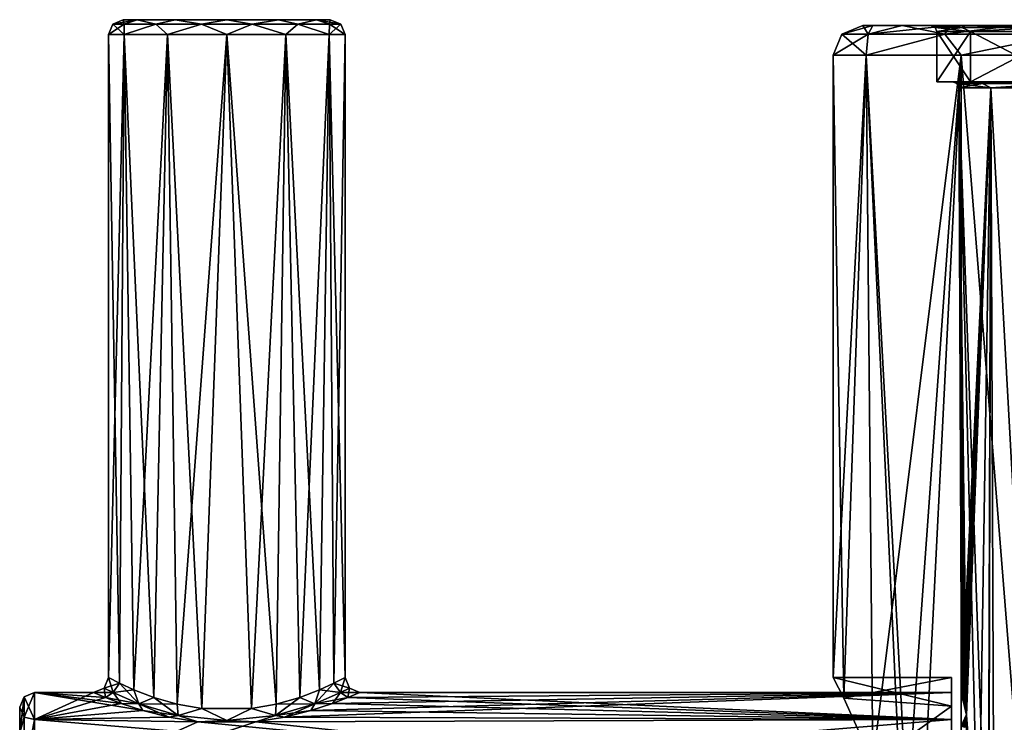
# Model space of a CAD drawing. Header units: millimetres. Extents: x -125 to 171, y -35 to 1363.
# Tile 222 of 256: x -46 to -13, y 709 to 733. Entities that reach past the tile are written whole.
import ezdxf

# ---------------------------------------------------------------- set-up
doc = ezdxf.new("R2010")
doc.units = ezdxf.units.MM
doc.header["$LTSCALE"] = 65.185185
for name, color, linetype in [('1579', 7, 'CONTINUOUS'), ('1580', 7, 'CONTINUOUS'), ('1581', 7, 'CONTINUOUS'), ('1582', 7, 'CONTINUOUS'), ('1583', 7, 'CONTINUOUS'), ('1584', 7, 'CONTINUOUS'), ('1585', 7, 'CONTINUOUS'), ('1586', 7, 'CONTINUOUS'), ('1591', 7, 'CONTINUOUS'), ('1592', 7, 'CONTINUOUS'), ('1593', 7, 'CONTINUOUS'), ('1594', 7, 'CONTINUOUS'), ('1595', 7, 'CONTINUOUS'), ('1596', 7, 'CONTINUOUS'), ('1597', 7, 'CONTINUOUS'), ('1598', 7, 'CONTINUOUS'), ('1599', 7, 'CONTINUOUS'), ('1685', 7, 'CONTINUOUS'), ('1686', 7, 'CONTINUOUS'), ('1687', 7, 'CONTINUOUS'), ('1688', 7, 'CONTINUOUS'), ('1689', 7, 'CONTINUOUS'), ('1692', 7, 'CONTINUOUS'), ('1704', 7, 'CONTINUOUS'), ('1705', 7, 'CONTINUOUS'), ('1706', 7, 'CONTINUOUS'), ('1707', 7, 'CONTINUOUS'), ('1708', 7, 'CONTINUOUS'), ('1709', 7, 'CONTINUOUS'), ('1710', 7, 'CONTINUOUS'), ('2000', 7, 'CONTINUOUS'), ('2001', 7, 'CONTINUOUS')]:
    doc.layers.add(name, color=color, linetype=linetype)

msp = doc.modelspace()

# ---------------------------------------------------------------- linework, layer by layer
at = {"layer": '1579', "linetype": 'CONTINUOUS'}
for points in [[(-18.5, 710.75), (-18.142, 710.052, 3.623), (-18.5, 731.8), (-18.5, 710.75)], [(-18.5, 731.8), (-18.142, 710.052, 3.623), (-17.384, 731.8, 6.327), (-18.5, 731.8)], [(-18.142, 710.052, 3.623), (-17.161, 707.88, 6.909), (-17.384, 731.8, 6.327), (-18.142, 710.052, 3.623)], [(-16.12, 704.559, 9.077), (-15.722, 701, 9.75), (-17.384, 731.8, 6.327), (-16.12, 704.559, 9.077)], [(-17.384, 731.8, 6.327), (-15.722, 701, 9.75), (-14.172, 731.8, 11.892), (-17.384, 731.8, 6.327)], [(-17.161, 707.88, 6.909), (-16.12, 704.559, 9.077), (-17.384, 731.8, 6.327), (-17.161, 707.88, 6.909)], [(-15.722, 701, 9.75), (-14.172, 670.2, 11.892), (-14.172, 731.8, 11.892), (-15.722, 701, 9.75)], [(-14.172, 670.2, 11.892), (-9.25, 670.2, 16.021), (-14.172, 731.8, 11.892), (-14.172, 670.2, 11.892)], [(-14.172, 731.8, 11.892), (-9.25, 670.2, 16.021), (-9.25, 731.8, 16.021), (-14.172, 731.8, 11.892)]]:
    msp.add_3dface(points, dxfattribs=at)
at = {"layer": '1580', "linetype": 'CONTINUOUS'}
for points in [[(-18.207, 732.507), (-17.316, 732.507, 5.626), (-17.5, 732.8), (-18.207, 732.507)], [(-17.5, 732.8), (-17.316, 732.507, 5.626), (-17.164, 732.8, 3.413), (-17.5, 732.8)], [(-17.316, 732.507, 5.626), (-14.73, 732.507, 10.702), (-16.168, 732.8, 6.696), (-17.316, 732.507, 5.626)], [(-17.164, 732.8, 3.413), (-17.316, 732.507, 5.626), (-16.168, 732.8, 6.696), (-17.164, 732.8, 3.413)], [(-16.168, 732.8, 6.696), (-14.73, 732.507, 10.702), (-14.551, 732.8, 9.722), (-16.168, 732.8, 6.696)], [(-14.73, 732.507, 10.702), (-10.702, 732.507, 14.73), (-12.375, 732.8, 12.374), (-14.73, 732.507, 10.702)], [(-14.551, 732.8, 9.722), (-14.73, 732.507, 10.702), (-12.375, 732.8, 12.374), (-14.551, 732.8, 9.722)], [(-18.5, 731.8), (-17.384, 731.8, 6.327), (-18.207, 732.507), (-18.5, 731.8)], [(-17.384, 731.8, 6.327), (-17.316, 732.507, 5.626), (-18.207, 732.507), (-17.384, 731.8, 6.327)], [(-17.384, 731.8, 6.327), (-14.172, 731.8, 11.892), (-14.73, 732.507, 10.702), (-17.384, 731.8, 6.327)], [(-17.384, 731.8, 6.327), (-14.73, 732.507, 10.702), (-17.316, 732.507, 5.626), (-17.384, 731.8, 6.327)], [(-14.172, 731.8, 11.892), (-10.702, 732.507, 14.73), (-14.73, 732.507, 10.702), (-14.172, 731.8, 11.892)], [(-14.172, 731.8, 11.892), (-9.25, 731.8, 16.021), (-10.702, 732.507, 14.73), (-14.172, 731.8, 11.892)]]:
    msp.add_3dface(points, dxfattribs=at)
at = {"layer": '1581', "linetype": 'CONTINUOUS'}
for points in [[(-17.5, 732.8), (-17.164, 732.8, 3.413), (-15.2, 732.8), (-17.5, 732.8)], [(-17.164, 732.8, -3.413), (-17.5, 732.8), (-14.043, 732.8, -5.816), (-17.164, 732.8, -3.413)], [(-14.043, 732.8, -5.816), (-17.5, 732.8), (-15.2, 732.8), (-14.043, 732.8, -5.816)], [(-17.164, 732.8, 3.413), (-16.168, 732.8, 6.696), (-14.043, 732.8, 5.816), (-17.164, 732.8, 3.413)], [(-15.2, 732.8), (-17.164, 732.8, 3.413), (-14.043, 732.8, 5.816), (-15.2, 732.8)], [(-16.168, 732.8, -6.696), (-17.164, 732.8, -3.413), (-14.043, 732.8, -5.816), (-16.168, 732.8, -6.696)], [(-16.168, 732.8, 6.696), (-14.551, 732.8, 9.722), (-14.043, 732.8, 5.816), (-16.168, 732.8, 6.696)], [(-14.551, 732.8, -9.722), (-16.168, 732.8, -6.696), (-10.748, 732.8, -10.748), (-14.551, 732.8, -9.722)], [(-10.748, 732.8, -10.748), (-16.168, 732.8, -6.696), (-14.043, 732.8, -5.816), (-10.748, 732.8, -10.748)], [(-14.551, 732.8, 9.722), (-12.375, 732.8, 12.374), (-10.748, 732.8, 10.748), (-14.551, 732.8, 9.722)], [(-14.043, 732.8, 5.816), (-14.551, 732.8, 9.722), (-10.748, 732.8, 10.748), (-14.043, 732.8, 5.816)], [(-12.375, 732.8, -12.374), (-14.551, 732.8, -9.722), (-10.748, 732.8, -10.748), (-12.375, 732.8, -12.374)]]:
    msp.add_3dface(points, dxfattribs=at)
at = {"layer": '1582', "linetype": 'CONTINUOUS'}
for points in [[(-18.207, 732.507), (-17.5, 732.8), (-17.164, 732.8, -3.413), (-18.207, 732.507)], [(-18.207, 732.507), (-17.164, 732.8, -3.413), (-17.316, 732.507, -5.626), (-18.207, 732.507)], [(-17.164, 732.8, -3.413), (-16.168, 732.8, -6.696), (-17.316, 732.507, -5.626), (-17.164, 732.8, -3.413)], [(-16.168, 732.8, -6.696), (-14.551, 732.8, -9.722), (-17.316, 732.507, -5.626), (-16.168, 732.8, -6.696)], [(-17.316, 732.507, -5.626), (-14.551, 732.8, -9.722), (-14.73, 732.507, -10.702), (-17.316, 732.507, -5.626)], [(-14.551, 732.8, -9.722), (-12.375, 732.8, -12.374), (-14.73, 732.507, -10.702), (-14.551, 732.8, -9.722)], [(-14.73, 732.507, -10.702), (-12.375, 732.8, -12.374), (-10.702, 732.507, -14.73), (-14.73, 732.507, -10.702)], [(-18.5, 731.8), (-18.207, 732.507), (-17.316, 732.507, -5.626), (-18.5, 731.8)], [(-18.5, 731.8), (-17.316, 732.507, -5.626), (-17.384, 731.8, -6.327), (-18.5, 731.8)], [(-17.316, 732.507, -5.626), (-14.73, 732.507, -10.702), (-17.384, 731.8, -6.327), (-17.316, 732.507, -5.626)], [(-17.384, 731.8, -6.327), (-14.73, 732.507, -10.702), (-14.172, 731.8, -11.892), (-17.384, 731.8, -6.327)], [(-14.73, 732.507, -10.702), (-10.702, 732.507, -14.73), (-14.172, 731.8, -11.892), (-14.73, 732.507, -10.702)], [(-14.172, 731.8, -11.892), (-10.702, 732.507, -14.73), (-9.25, 731.8, -16.021), (-14.172, 731.8, -11.892)]]:
    msp.add_3dface(points, dxfattribs=at)
at = {"layer": '1583', "linetype": 'CONTINUOUS'}
for points in [[(-18.5, 710.75), (-18.5, 731.8), (-17.384, 731.8, -6.327), (-18.5, 710.75)], [(-18.5, 710.75), (-17.384, 731.8, -6.327), (-18.142, 710.052, -3.623), (-18.5, 710.75)], [(-18.142, 710.052, -3.623), (-17.384, 731.8, -6.327), (-17.161, 707.879, -6.909), (-18.142, 710.052, -3.623)], [(-17.384, 731.8, -6.327), (-14.172, 731.8, -11.892), (-17.161, 707.879, -6.909), (-17.384, 731.8, -6.327)], [(-17.161, 707.879, -6.909), (-14.172, 731.8, -11.892), (-16.12, 704.56, -9.077), (-17.161, 707.879, -6.909)], [(-16.12, 704.56, -9.077), (-14.172, 731.8, -11.892), (-15.722, 701, -9.75), (-16.12, 704.56, -9.077)], [(-15.722, 701, -9.75), (-14.172, 731.8, -11.892), (-14.172, 670.2, -11.892), (-15.722, 701, -9.75)], [(-14.172, 731.8, -11.892), (-9.25, 731.8, -16.021), (-14.172, 670.2, -11.892), (-14.172, 731.8, -11.892)], [(-14.172, 670.2, -11.892), (-9.25, 731.8, -16.021), (-9.25, 670.2, -16.021), (-14.172, 670.2, -11.892)]]:
    msp.add_3dface(points, dxfattribs=at)
at = {"layer": '1584', "linetype": 'CONTINUOUS'}
for points in [[(-18.5, 710.75), (-18.142, 710.052, -3.623), (-14.5, 710.75), (-18.5, 710.75)], [(-14.5, 710.75), (-18.142, 710.052, -3.623), (-14.5, 709.784, -4.23), (-14.5, 710.75)], [(-18.142, 710.052, -3.623), (-17.161, 707.879, -6.909), (-14.5, 709.784, -4.23), (-18.142, 710.052, -3.623)], [(-14.5, 709.784, -4.23), (-17.161, 707.879, -6.909), (-14.5, 707.079, -7.623), (-14.5, 709.784, -4.23)]]:
    msp.add_3dface(points, dxfattribs=at)
at = {"layer": '1585', "linetype": 'CONTINUOUS'}
for points in [[(-18.142, 710.052, 3.623), (-18.5, 710.75), (-14.5, 709.784, 4.23), (-18.142, 710.052, 3.623)], [(-18.5, 710.75), (-14.5, 710.75), (-14.5, 709.784, 4.23), (-18.5, 710.75)], [(-17.161, 707.88, 6.909), (-18.142, 710.052, 3.623), (-14.5, 709.784, 4.23), (-17.161, 707.88, 6.909)], [(-14.5, 707.079, 7.623), (-17.161, 707.88, 6.909), (-14.5, 709.784, 4.23), (-14.5, 707.079, 7.623)]]:
    msp.add_3dface(points, dxfattribs=at)
at = {"layer": '1586', "linetype": 'CONTINUOUS'}
for points in [[(-14.5, 710.75), (-14.5, 709.784, -4.23), (-14.5, 710.25), (-14.5, 710.75)], [(-14.5, 709.784, 4.23), (-14.5, 710.75), (-14.5, 710.25), (-14.5, 709.784, 4.23)], [(-14.5, 710.25), (-14.5, 709.784, -4.23), (-14.5, 709.334, -4.013), (-14.5, 710.25)], [(-14.5, 709.784, 4.23), (-14.5, 710.25), (-14.5, 709.334, 4.013), (-14.5, 709.784, 4.23)], [(-14.5, 709.784, -4.23), (-14.5, 707.079, -7.623), (-14.5, 709.334, -4.013), (-14.5, 709.784, -4.23)], [(-14.5, 707.079, 7.623), (-14.5, 709.784, 4.23), (-14.5, 709.334, 4.013), (-14.5, 707.079, 7.623)], [(-14.5, 709.334, -4.013), (-14.5, 707.079, -7.623), (-14.5, 706.767, -7.232), (-14.5, 709.334, -4.013)], [(-14.5, 706.767, 7.232), (-14.5, 707.079, 7.623), (-14.5, 709.334, 4.013), (-14.5, 706.767, 7.232)]]:
    msp.add_3dface(points, dxfattribs=at)
at = {"layer": '1591', "linetype": 'CONTINUOUS'}
for points in [[(-13.59, 704.105, -3.919), (-13.266, 702.084, -4.881), (-14.26, 730.701), (-13.59, 704.105, -3.919)], [(-14, 709.476, -2.172), (-13.59, 704.105, -3.919), (-14.26, 730.701), (-14, 709.476, -2.172)], [(-14.26, 730.701), (-13.266, 702.084, -4.881), (-13.175, 730.701, -5.457), (-14.26, 730.701)], [(-14.002, 709.521, -2.162), (-14, 709.476, -2.172), (-14.26, 730.701), (-14.002, 709.521, -2.162)], [(-14.009, 709.586, -2.118), (-14.002, 709.521, -2.162), (-14.26, 730.701), (-14.009, 709.586, -2.118)], [(-14.024, 709.671, -2.018), (-14.009, 709.586, -2.118), (-14.26, 730.701), (-14.024, 709.671, -2.018)], [(-14.05, 709.78, -1.829), (-14.024, 709.671, -2.018), (-14.26, 730.701), (-14.05, 709.78, -1.829)], [(-14.092, 709.917, -1.479), (-14.05, 709.78, -1.829), (-14.26, 730.701), (-14.092, 709.917, -1.479)], [(-14.144, 710.062, -0.852), (-14.092, 709.917, -1.479), (-14.26, 730.701), (-14.144, 710.062, -0.852)], [(-14.17, 710.126), (-14.144, 710.062, -0.852), (-14.26, 730.701), (-14.17, 710.126)], [(-13.175, 730.701, -5.457), (-13.266, 702.084, -4.881), (-12.935, 671.301, -5.358), (-13.175, 730.701, -5.457)], [(-10.083, 730.701, -10.083), (-13.175, 730.701, -5.457), (-9.9, 671.301, -9.9), (-10.083, 730.701, -10.083)], [(-9.9, 671.301, -9.9), (-13.175, 730.701, -5.457), (-12.935, 671.301, -5.358), (-9.9, 671.301, -9.9)], [(-14, 709.348, -2.168), (-13.59, 704.105, -3.919), (-14, 709.476, -2.172), (-14, 709.348, -2.168)], [(-14, 709.22, -2.164), (-13.59, 704.105, -3.919), (-14, 709.348, -2.168), (-14, 709.22, -2.164)]]:
    msp.add_3dface(points, dxfattribs=at)
at = {"layer": '1592', "linetype": 'CONTINUOUS'}
for points in [[(-14.319, 730.842), (-13.455, 730.842, -4.897), (-14.46, 730.9), (-14.319, 730.842)], [(-14.46, 730.9), (-13.455, 730.842, -4.897), (-13.36, 730.9, -5.533), (-14.46, 730.9)], [(-13.455, 730.842, -4.897), (-10.969, 730.842, -9.204), (-13.36, 730.9, -5.533), (-13.455, 730.842, -4.897)], [(-13.36, 730.9, -5.533), (-10.969, 730.842, -9.204), (-10.225, 730.9, -10.224), (-13.36, 730.9, -5.533)], [(-14.26, 730.701), (-13.175, 730.701, -5.457), (-14.319, 730.842), (-14.26, 730.701)], [(-13.175, 730.701, -5.457), (-13.455, 730.842, -4.897), (-14.319, 730.842), (-13.175, 730.701, -5.457)], [(-13.175, 730.701, -5.457), (-10.969, 730.842, -9.204), (-13.455, 730.842, -4.897), (-13.175, 730.701, -5.457)], [(-13.175, 730.701, -5.457), (-10.083, 730.701, -10.083), (-10.969, 730.842, -9.204), (-13.175, 730.701, -5.457)]]:
    msp.add_3dface(points, dxfattribs=at)
at = {"layer": '1593', "linetype": 'CONTINUOUS'}
for points in [[(-13.858, 730.9, 5.74), (-14.46, 730.9), (-15, 730.9), (-13.858, 730.9, 5.74)], [(-15, 730.9), (-14.46, 730.9), (-13.858, 730.9, -5.74), (-15, 730.9)], [(-14.46, 730.9), (-13.36, 730.9, -5.533), (-13.858, 730.9, -5.74), (-14.46, 730.9)], [(-14.46, 730.9), (-13.858, 730.9, 5.74), (-13.36, 730.9, 5.533), (-14.46, 730.9)], [(-13.858, 730.9, -5.74), (-13.36, 730.9, -5.533), (-10.607, 730.9, -10.607), (-13.858, 730.9, -5.74)], [(-13.858, 730.9, 5.74), (-10.607, 730.9, 10.607), (-13.36, 730.9, 5.533), (-13.858, 730.9, 5.74)], [(-13.36, 730.9, -5.533), (-10.225, 730.9, -10.224), (-10.607, 730.9, -10.607), (-13.36, 730.9, -5.533)], [(-13.36, 730.9, 5.533), (-10.607, 730.9, 10.607), (-10.225, 730.9, 10.225), (-13.36, 730.9, 5.533)]]:
    msp.add_3dface(points, dxfattribs=at)
at = {"layer": '1594', "linetype": 'CONTINUOUS'}
for points in [[(-13.858, 730.9, 5.74), (-15, 730.9), (-13.858, 732.6, 5.74), (-13.858, 730.9, 5.74)], [(-15, 730.9), (-15, 732.6), (-13.858, 732.6, 5.74), (-15, 730.9)], [(-10.607, 730.9, 10.607), (-13.858, 730.9, 5.74), (-10.607, 732.6, 10.607), (-10.607, 730.9, 10.607)], [(-10.607, 732.6, 10.607), (-13.858, 730.9, 5.74), (-13.858, 732.6, 5.74), (-10.607, 732.6, 10.607)]]:
    msp.add_3dface(points, dxfattribs=at)
at = {"layer": '1595', "linetype": 'CONTINUOUS'}
for points in [[(-15.2, 732.8), (-14.043, 732.8, 5.816), (-15.059, 732.741), (-15.2, 732.8)], [(-15.059, 732.741), (-14.043, 732.8, 5.816), (-14.15, 732.741, 5.15), (-15.059, 732.741)], [(-15, 732.6), (-15.059, 732.741), (-14.15, 732.741, 5.15), (-15, 732.6)], [(-13.858, 732.6, 5.74), (-15, 732.6), (-14.15, 732.741, 5.15), (-13.858, 732.6, 5.74)], [(-14.15, 732.741, 5.15), (-14.043, 732.8, 5.816), (-11.536, 732.741, 9.679), (-14.15, 732.741, 5.15)], [(-13.858, 732.6, 5.74), (-14.15, 732.741, 5.15), (-11.536, 732.741, 9.679), (-13.858, 732.6, 5.74)], [(-14.043, 732.8, 5.816), (-10.748, 732.8, 10.748), (-11.536, 732.741, 9.679), (-14.043, 732.8, 5.816)], [(-10.607, 732.6, 10.607), (-13.858, 732.6, 5.74), (-11.536, 732.741, 9.679), (-10.607, 732.6, 10.607)]]:
    msp.add_3dface(points, dxfattribs=at)
at = {"layer": '1596', "linetype": 'CONTINUOUS'}
for points in [[(-14.043, 732.8, -5.816), (-15.2, 732.8), (-14.15, 732.741, -5.15), (-14.043, 732.8, -5.816)], [(-15.2, 732.8), (-15.059, 732.741), (-14.15, 732.741, -5.15), (-15.2, 732.8)], [(-15.059, 732.741), (-15, 732.6), (-13.858, 732.6, -5.74), (-15.059, 732.741)], [(-14.15, 732.741, -5.15), (-15.059, 732.741), (-13.858, 732.6, -5.74), (-14.15, 732.741, -5.15)], [(-11.536, 732.741, -9.679), (-14.043, 732.8, -5.816), (-14.15, 732.741, -5.15), (-11.536, 732.741, -9.679)], [(-11.536, 732.741, -9.679), (-14.15, 732.741, -5.15), (-13.858, 732.6, -5.74), (-11.536, 732.741, -9.679)], [(-10.748, 732.8, -10.748), (-14.043, 732.8, -5.816), (-11.536, 732.741, -9.679), (-10.748, 732.8, -10.748)], [(-10.607, 732.6, -10.607), (-11.536, 732.741, -9.679), (-13.858, 732.6, -5.74), (-10.607, 732.6, -10.607)]]:
    msp.add_3dface(points, dxfattribs=at)
at = {"layer": '1597', "linetype": 'CONTINUOUS'}
for points in [[(-15, 730.9), (-13.858, 730.9, -5.74), (-15, 732.6), (-15, 730.9)], [(-15, 732.6), (-13.858, 730.9, -5.74), (-13.858, 732.6, -5.74), (-15, 732.6)], [(-13.858, 730.9, -5.74), (-10.607, 730.9, -10.607), (-13.858, 732.6, -5.74), (-13.858, 730.9, -5.74)], [(-10.607, 730.9, -10.607), (-10.607, 732.6, -10.607), (-13.858, 732.6, -5.74), (-10.607, 730.9, -10.607)]]:
    msp.add_3dface(points, dxfattribs=at)
at = {"layer": '1598', "linetype": 'CONTINUOUS'}
for points in [[(-14.319, 730.842), (-14.46, 730.9), (-13.36, 730.9, 5.533), (-14.319, 730.842)], [(-14.319, 730.842), (-13.36, 730.9, 5.533), (-13.455, 730.842, 4.897), (-14.319, 730.842)], [(-13.455, 730.842, 4.897), (-13.36, 730.9, 5.533), (-10.969, 730.842, 9.204), (-13.455, 730.842, 4.897)], [(-13.36, 730.9, 5.533), (-10.225, 730.9, 10.225), (-10.969, 730.842, 9.204), (-13.36, 730.9, 5.533)], [(-14.26, 730.701), (-14.319, 730.842), (-13.455, 730.842, 4.897), (-14.26, 730.701)], [(-14.26, 730.701), (-13.455, 730.842, 4.897), (-13.175, 730.701, 5.457), (-14.26, 730.701)], [(-13.455, 730.842, 4.897), (-10.969, 730.842, 9.204), (-13.175, 730.701, 5.457), (-13.455, 730.842, 4.897)], [(-13.175, 730.701, 5.457), (-10.969, 730.842, 9.204), (-10.083, 730.701, 10.083), (-13.175, 730.701, 5.457)]]:
    msp.add_3dface(points, dxfattribs=at)
at = {"layer": '1599', "linetype": 'CONTINUOUS'}
for points in [[(-14.17, 710.126), (-14.26, 730.701), (-13.175, 730.701, 5.457), (-14.17, 710.126)], [(-14.17, 710.126), (-13.175, 730.701, 5.457), (-14.144, 710.06, 0.86), (-14.17, 710.126)], [(-14.144, 710.06, 0.86), (-13.175, 730.701, 5.457), (-14.093, 709.919, 1.473), (-14.144, 710.06, 0.86)], [(-14.093, 709.919, 1.473), (-13.175, 730.701, 5.457), (-14.052, 709.785, 1.818), (-14.093, 709.919, 1.473)], [(-14.052, 709.785, 1.818), (-13.175, 730.701, 5.457), (-14.024, 709.674, 2.014), (-14.052, 709.785, 1.818)], [(-14.024, 709.674, 2.014), (-13.175, 730.701, 5.457), (-14.009, 709.587, 2.117), (-14.024, 709.674, 2.014)], [(-14.009, 709.587, 2.117), (-13.175, 730.701, 5.457), (-14.002, 709.522, 2.162), (-14.009, 709.587, 2.117)], [(-14.002, 709.522, 2.162), (-13.175, 730.701, 5.457), (-14, 709.476, 2.172), (-14.002, 709.522, 2.162)], [(-14, 709.476, 2.172), (-13.175, 730.701, 5.457), (-13.59, 704.105, 3.919), (-14, 709.476, 2.172)], [(-13.59, 704.105, 3.919), (-13.175, 730.701, 5.457), (-13.266, 702.084, 4.881), (-13.59, 704.105, 3.919)], [(-13.266, 702.084, 4.881), (-13.175, 730.701, 5.457), (-13.256, 699.916, 4.881), (-13.266, 702.084, 4.881)], [(-13.175, 730.701, 5.457), (-12.935, 671.301, 5.358), (-13.256, 699.916, 4.881), (-13.175, 730.701, 5.457)], [(-13.175, 730.701, 5.457), (-10.083, 730.701, 10.083), (-12.935, 671.301, 5.358), (-13.175, 730.701, 5.457)], [(-12.935, 671.301, 5.358), (-10.083, 730.701, 10.083), (-9.9, 671.301, 9.9), (-12.935, 671.301, 5.358)], [(-14, 709.348, 2.168), (-14, 709.476, 2.172), (-13.987, 705.518, 2.141), (-14, 709.348, 2.168)], [(-13.987, 705.518, 2.141), (-14, 709.476, 2.172), (-13.59, 704.105, 3.919), (-13.987, 705.518, 2.141)], [(-14, 709.22, 2.164), (-14, 709.348, 2.168), (-13.987, 705.518, 2.141), (-14, 709.22, 2.164)]]:
    msp.add_3dface(points, dxfattribs=at)
at = {"layer": '1685', "linetype": 'CONTINUOUS'}
for points in [[(-46, 708.884, -3.796), (-46, 692.25), (-46, 709.75), (-46, 708.884, -3.796)], [(-46, 709.75), (-46, 692.25), (-46, 693.116, 3.796), (-46, 709.75)], [(-46, 708.884, 3.796), (-46, 709.75), (-46, 693.116, 3.796), (-46, 708.884, 3.796)]]:
    msp.add_3dface(points, dxfattribs=at)
at = {"layer": '1686', "linetype": 'CONTINUOUS'}
for points in [[(-45.5, 709.334, -4.013), (-45.854, 710.104), (-45.5, 710.25), (-45.5, 709.334, -4.013)], [(-45.854, 709.411, -3.484), (-46, 709.75), (-45.854, 710.104), (-45.854, 709.411, -3.484)], [(-45.854, 709.411, -3.484), (-45.854, 710.104), (-45.5, 709.334, -4.013), (-45.854, 709.411, -3.484)], [(-46, 708.884, -3.796), (-46, 709.75), (-45.854, 709.411, -3.484), (-46, 708.884, -3.796)], [(-45.854, 707.437, -6.437), (-46, 708.884, -3.796), (-45.854, 709.411, -3.484), (-45.854, 707.437, -6.437)], [(-45.854, 707.437, -6.437), (-45.854, 709.411, -3.484), (-45.5, 709.334, -4.013), (-45.854, 707.437, -6.437)], [(-45.5, 706.767, -7.232), (-45.854, 707.437, -6.437), (-45.5, 709.334, -4.013), (-45.5, 706.767, -7.232)]]:
    msp.add_3dface(points, dxfattribs=at)
at = {"layer": '1687', "linetype": 'CONTINUOUS'}
for points in [[(-45.5, 710.25), (-45.854, 710.104), (-45.854, 709.411, 3.484), (-45.5, 710.25)], [(-45.5, 710.25), (-45.854, 709.411, 3.484), (-45.5, 709.334, 4.013), (-45.5, 710.25)], [(-46, 709.75), (-46, 708.884, 3.796), (-45.854, 710.104), (-46, 709.75)], [(-45.854, 710.104), (-46, 708.884, 3.796), (-45.854, 709.411, 3.484), (-45.854, 710.104)], [(-45.854, 709.411, 3.484), (-46, 708.884, 3.796), (-45.854, 707.437, 6.437), (-45.854, 709.411, 3.484)], [(-45.854, 709.411, 3.484), (-45.854, 707.437, 6.437), (-45.5, 709.334, 4.013), (-45.854, 709.411, 3.484)], [(-45.5, 709.334, 4.013), (-45.854, 707.437, 6.437), (-45.5, 706.767, 7.232), (-45.5, 709.334, 4.013)]]:
    msp.add_3dface(points, dxfattribs=at)
at = {"layer": '1688', "linetype": 'CONTINUOUS'}
for points in [[(-45.5, 710.25), (-45.5, 709.334, 4.013), (-43.5, 710.25), (-45.5, 710.25)], [(-43.5, 710.25), (-45.5, 709.334, 4.013), (-43.095, 710.079, 1.77), (-43.5, 710.25)], [(-14.5, 709.334, 4.013), (-14.5, 710.25), (-37.053, 709.411, 3.849), (-14.5, 709.334, 4.013)], [(-37.053, 709.411, 3.849), (-14.5, 710.25), (-36.164, 709.636, 3.314), (-37.053, 709.411, 3.849)], [(-36.164, 709.636, 3.314), (-14.5, 710.25), (-35.429, 709.878, 2.598), (-36.164, 709.636, 3.314)], [(-35.429, 709.878, 2.598), (-14.5, 710.25), (-34.905, 710.079, 1.771), (-35.429, 709.878, 2.598)], [(-34.905, 710.079, 1.771), (-14.5, 710.25), (-34.5, 710.25), (-34.905, 710.079, 1.771)], [(-43.095, 710.079, 1.77), (-45.5, 709.334, 4.013), (-42.571, 709.878, 2.598), (-43.095, 710.079, 1.77)], [(-42.571, 709.878, 2.598), (-45.5, 709.334, 4.013), (-41.836, 709.636, 3.315), (-42.571, 709.878, 2.598)], [(-41.836, 709.636, 3.315), (-45.5, 709.334, 4.013), (-40.947, 709.411, 3.849), (-41.836, 709.636, 3.315)], [(-40.947, 709.411, 3.849), (-45.5, 709.334, 4.013), (-39.983, 709.259, 4.166), (-40.947, 709.411, 3.849)], [(-14.5, 706.767, 7.232), (-14.5, 709.334, 4.013), (-45.5, 706.767, 7.232), (-14.5, 706.767, 7.232)], [(-45.5, 706.767, 7.232), (-14.5, 709.334, 4.013), (-38.016, 709.259, 4.166), (-45.5, 706.767, 7.232)], [(-45.5, 709.334, 4.013), (-45.5, 706.767, 7.232), (-39.983, 709.259, 4.166), (-45.5, 709.334, 4.013)], [(-39.983, 709.259, 4.166), (-45.5, 706.767, 7.232), (-38.016, 709.259, 4.166), (-39.983, 709.259, 4.166)], [(-38.016, 709.259, 4.166), (-14.5, 709.334, 4.013), (-37.053, 709.411, 3.849), (-38.016, 709.259, 4.166)]]:
    msp.add_3dface(points, dxfattribs=at)
at = {"layer": '1689', "linetype": 'CONTINUOUS'}
for points in [[(-45.5, 709.334, -4.013), (-45.5, 710.25), (-41.836, 709.636, -3.314), (-45.5, 709.334, -4.013)], [(-45.5, 710.25), (-43.5, 710.25), (-43.095, 710.079, -1.771), (-45.5, 710.25)], [(-41.836, 709.636, -3.314), (-45.5, 710.25), (-42.571, 709.878, -2.598), (-41.836, 709.636, -3.314)], [(-42.571, 709.878, -2.598), (-45.5, 710.25), (-43.095, 710.079, -1.771), (-42.571, 709.878, -2.598)], [(-34.5, 710.25), (-14.5, 709.334, -4.013), (-34.905, 710.079, -1.77), (-34.5, 710.25)], [(-14.5, 710.25), (-14.5, 709.334, -4.013), (-34.5, 710.25), (-14.5, 710.25)], [(-34.905, 710.079, -1.77), (-14.5, 709.334, -4.013), (-35.429, 709.878, -2.598), (-34.905, 710.079, -1.77)], [(-40.947, 709.411, -3.849), (-45.5, 709.334, -4.013), (-41.836, 709.636, -3.314), (-40.947, 709.411, -3.849)], [(-36.164, 709.636, -3.315), (-14.5, 709.334, -4.013), (-37.053, 709.411, -3.849), (-36.164, 709.636, -3.315)], [(-35.429, 709.878, -2.598), (-14.5, 709.334, -4.013), (-36.164, 709.636, -3.315), (-35.429, 709.878, -2.598)], [(-39.984, 709.259, -4.166), (-45.5, 709.334, -4.013), (-40.947, 709.411, -3.849), (-39.984, 709.259, -4.166)], [(-14.5, 706.767, -7.232), (-45.5, 706.767, -7.232), (-45.5, 709.334, -4.013), (-14.5, 706.767, -7.232)], [(-14.5, 706.767, -7.232), (-45.5, 709.334, -4.013), (-39.984, 709.259, -4.166), (-14.5, 706.767, -7.232)], [(-38.017, 709.259, -4.166), (-14.5, 706.767, -7.232), (-39.984, 709.259, -4.166), (-38.017, 709.259, -4.166)], [(-37.053, 709.411, -3.849), (-14.5, 709.334, -4.013), (-38.017, 709.259, -4.166), (-37.053, 709.411, -3.849)], [(-14.5, 709.334, -4.013), (-14.5, 706.767, -7.232), (-38.017, 709.259, -4.166), (-14.5, 709.334, -4.013)]]:
    msp.add_3dface(points, dxfattribs=at)
at = {"layer": '1692', "linetype": 'CONTINUOUS'}
for points in [[(-14.166, 709.128), (-14.126, 709.099, -1.062), (-14, 709.5), (-14.166, 709.128)], [(-14.166, 709.128), (-14, 709.5), (-14, 709.43, 1.091), (-14.166, 709.128)], [(-14.126, 709.099, 1.062), (-14.166, 709.128), (-14, 709.43, 1.091), (-14.126, 709.099, 1.062)], [(-14, 709.5), (-14.126, 709.099, -1.062), (-14, 709.43, -1.091), (-14, 709.5)], [(-14.126, 709.099, -1.062), (-14.073, 709.079, -1.615), (-14, 709.43, -1.091), (-14.126, 709.099, -1.062)], [(-14, 709.22, 2.164), (-14.126, 709.099, 1.062), (-14, 709.43, 1.091), (-14, 709.22, 2.164)], [(-14.073, 709.079, -1.615), (-14.034, 709.092, -1.925), (-14, 709.43, -1.091), (-14.073, 709.079, -1.615)], [(-14.034, 709.092, -1.925), (-14.012, 709.128, -2.081), (-14, 709.43, -1.091), (-14.034, 709.092, -1.925)], [(-14.012, 709.128, -2.081), (-14.002, 709.173, -2.147), (-14, 709.43, -1.091), (-14.012, 709.128, -2.081)], [(-14.002, 709.173, -2.147), (-14, 709.22, -2.164), (-14, 709.43, -1.091), (-14.002, 709.173, -2.147)]]:
    msp.add_3dface(points, dxfattribs=at)
at = {"layer": '1704', "linetype": 'CONTINUOUS'}
for points in [[(-42.624, 710.562, -1.693), (-43.146, 710.396, 0), (-43, 710.75), (-42.624, 710.562, -1.693)], [(-35, 710.75), (-35.158, 710.243, -1.561), (-35.376, 710.562, -1.693), (-35, 710.75)], [(-34.854, 710.396, 0), (-35.158, 710.243, -1.561), (-35, 710.75), (-34.854, 710.396, 0)], [(-42.842, 710.243, -1.561), (-43.5, 710.25), (-43.146, 710.396, 0), (-42.842, 710.243, -1.561)], [(-43.095, 710.079, -1.771), (-43.5, 710.25), (-42.842, 710.243, -1.561), (-43.095, 710.079, -1.771)], [(-42.842, 710.243, -1.561), (-43.146, 710.396, 0), (-42.624, 710.562, -1.693), (-42.842, 710.243, -1.561)], [(-42.139, 710.343, -2.479), (-42.842, 710.243, -1.561), (-42.624, 710.562, -1.693), (-42.139, 710.343, -2.479)], [(-41.977, 709.867, -2.888), (-42.842, 710.243, -1.561), (-42.139, 710.343, -2.479), (-41.977, 709.867, -2.888)], [(-41.467, 710.084, -3.148), (-41.977, 709.867, -2.888), (-42.139, 710.343, -2.479), (-41.467, 710.084, -3.148)], [(-35.861, 710.342, -2.479), (-36.023, 709.867, -2.888), (-36.533, 710.084, -3.149), (-35.861, 710.342, -2.479)], [(-35.158, 710.243, -1.561), (-36.023, 709.867, -2.888), (-35.376, 710.562, -1.693), (-35.158, 710.243, -1.561)], [(-35.376, 710.562, -1.693), (-36.023, 709.867, -2.888), (-35.861, 710.342, -2.479), (-35.376, 710.562, -1.693)], [(-34.854, 710.396, 0), (-34.905, 710.079, -1.77), (-35.158, 710.243, -1.561), (-34.854, 710.396, 0)], [(-34.5, 710.25), (-34.905, 710.079, -1.77), (-34.854, 710.396, 0), (-34.5, 710.25)], [(-41.977, 709.867, -2.888), (-43.095, 710.079, -1.771), (-42.842, 710.243, -1.561), (-41.977, 709.867, -2.888)], [(-42.571, 709.878, -2.598), (-43.095, 710.079, -1.771), (-41.977, 709.867, -2.888), (-42.571, 709.878, -2.598)], [(-40.674, 709.852, -3.633), (-41.977, 709.867, -2.888), (-41.467, 710.084, -3.148), (-40.674, 709.852, -3.633)], [(-36.023, 709.867, -2.888), (-37.353, 709.472, -3.806), (-36.533, 710.084, -3.149), (-36.023, 709.867, -2.888)], [(-36.533, 710.084, -3.149), (-37.353, 709.472, -3.806), (-37.326, 709.852, -3.633), (-36.533, 710.084, -3.149)], [(-35.158, 710.243, -1.561), (-35.429, 709.878, -2.598), (-36.023, 709.867, -2.888), (-35.158, 710.243, -1.561)], [(-34.905, 710.079, -1.77), (-35.429, 709.878, -2.598), (-35.158, 710.243, -1.561), (-34.905, 710.079, -1.77)], [(-41.836, 709.636, -3.314), (-42.571, 709.878, -2.598), (-41.977, 709.867, -2.888), (-41.836, 709.636, -3.314)], [(-40.647, 709.472, -3.806), (-41.836, 709.636, -3.314), (-41.977, 709.867, -2.888), (-40.647, 709.472, -3.806)], [(-40.647, 709.472, -3.806), (-41.977, 709.867, -2.888), (-40.674, 709.852, -3.633), (-40.647, 709.472, -3.806)], [(-40.947, 709.411, -3.849), (-41.836, 709.636, -3.314), (-40.647, 709.472, -3.806), (-40.947, 709.411, -3.849)], [(-39.838, 709.701, -3.911), (-40.647, 709.472, -3.806), (-40.674, 709.852, -3.633), (-39.838, 709.701, -3.911)], [(-39, 709.296, -4.146), (-40.647, 709.472, -3.806), (-39.838, 709.701, -3.911), (-39, 709.296, -4.146)], [(-38.161, 709.701, -3.911), (-39, 709.296, -4.146), (-39.838, 709.701, -3.911), (-38.161, 709.701, -3.911)], [(-37.353, 709.472, -3.806), (-39, 709.296, -4.146), (-38.161, 709.701, -3.911), (-37.353, 709.472, -3.806)], [(-37.326, 709.852, -3.633), (-37.353, 709.472, -3.806), (-38.161, 709.701, -3.911), (-37.326, 709.852, -3.633)], [(-36.023, 709.867, -2.888), (-37.053, 709.411, -3.849), (-37.353, 709.472, -3.806), (-36.023, 709.867, -2.888)], [(-36.164, 709.636, -3.315), (-37.053, 709.411, -3.849), (-36.023, 709.867, -2.888), (-36.164, 709.636, -3.315)], [(-35.429, 709.878, -2.598), (-36.164, 709.636, -3.315), (-36.023, 709.867, -2.888), (-35.429, 709.878, -2.598)], [(-39.984, 709.259, -4.166), (-40.947, 709.411, -3.849), (-40.647, 709.472, -3.806), (-39.984, 709.259, -4.166)], [(-39, 709.296, -4.146), (-39.984, 709.259, -4.166), (-40.647, 709.472, -3.806), (-39, 709.296, -4.146)], [(-38.017, 709.259, -4.166), (-39.984, 709.259, -4.166), (-39, 709.296, -4.146), (-38.017, 709.259, -4.166)], [(-37.353, 709.472, -3.806), (-38.017, 709.259, -4.166), (-39, 709.296, -4.146), (-37.353, 709.472, -3.806)], [(-37.053, 709.411, -3.849), (-38.017, 709.259, -4.166), (-37.353, 709.472, -3.806), (-37.053, 709.411, -3.849)]]:
    msp.add_3dface(points, dxfattribs=at)
at = {"layer": '1705', "linetype": 'CONTINUOUS'}
for points in [[(-43, 710.75), (-43.146, 710.396, 0), (-42.842, 710.243, 1.561), (-43, 710.75)], [(-43, 710.75), (-42.842, 710.243, 1.561), (-42.624, 710.562, 1.693), (-43, 710.75)], [(-34.854, 710.396, 0), (-35, 710.75), (-35.376, 710.562, 1.693), (-34.854, 710.396, 0)], [(-43.5, 710.25), (-43.095, 710.079, 1.77), (-43.146, 710.396, 0), (-43.5, 710.25)], [(-43.146, 710.396, 0), (-43.095, 710.079, 1.77), (-42.842, 710.243, 1.561), (-43.146, 710.396, 0)], [(-42.842, 710.243, 1.561), (-41.977, 709.867, 2.888), (-42.624, 710.562, 1.693), (-42.842, 710.243, 1.561)], [(-42.624, 710.562, 1.693), (-41.977, 709.867, 2.888), (-42.139, 710.342, 2.479), (-42.624, 710.562, 1.693)], [(-42.139, 710.342, 2.479), (-41.977, 709.867, 2.888), (-41.467, 710.084, 3.149), (-42.139, 710.342, 2.479)], [(-36.533, 710.084, 3.148), (-36.023, 709.867, 2.888), (-35.861, 710.343, 2.479), (-36.533, 710.084, 3.148)], [(-36.023, 709.867, 2.888), (-35.158, 710.243, 1.561), (-35.861, 710.343, 2.479), (-36.023, 709.867, 2.888)], [(-35.861, 710.343, 2.479), (-35.158, 710.243, 1.561), (-35.376, 710.562, 1.693), (-35.861, 710.343, 2.479)], [(-35.158, 710.243, 1.561), (-34.854, 710.396, 0), (-35.376, 710.562, 1.693), (-35.158, 710.243, 1.561)], [(-34.5, 710.25), (-34.854, 710.396, 0), (-35.158, 710.243, 1.561), (-34.5, 710.25)], [(-34.905, 710.079, 1.771), (-34.5, 710.25), (-35.158, 710.243, 1.561), (-34.905, 710.079, 1.771)], [(-43.095, 710.079, 1.77), (-42.571, 709.878, 2.598), (-42.842, 710.243, 1.561), (-43.095, 710.079, 1.77)], [(-42.842, 710.243, 1.561), (-42.571, 709.878, 2.598), (-41.977, 709.867, 2.888), (-42.842, 710.243, 1.561)], [(-41.977, 709.867, 2.888), (-40.647, 709.472, 3.806), (-41.467, 710.084, 3.149), (-41.977, 709.867, 2.888)], [(-41.467, 710.084, 3.149), (-40.647, 709.472, 3.806), (-40.674, 709.852, 3.633), (-41.467, 710.084, 3.149)], [(-37.326, 709.852, 3.633), (-36.023, 709.867, 2.888), (-36.533, 710.084, 3.148), (-37.326, 709.852, 3.633)], [(-36.023, 709.867, 2.888), (-34.905, 710.079, 1.771), (-35.158, 710.243, 1.561), (-36.023, 709.867, 2.888)], [(-35.429, 709.878, 2.598), (-34.905, 710.079, 1.771), (-36.023, 709.867, 2.888), (-35.429, 709.878, 2.598)], [(-42.571, 709.878, 2.598), (-41.836, 709.636, 3.315), (-41.977, 709.867, 2.888), (-42.571, 709.878, 2.598)], [(-41.836, 709.636, 3.315), (-40.947, 709.411, 3.849), (-41.977, 709.867, 2.888), (-41.836, 709.636, 3.315)], [(-41.977, 709.867, 2.888), (-40.947, 709.411, 3.849), (-40.647, 709.472, 3.806), (-41.977, 709.867, 2.888)], [(-40.674, 709.852, 3.633), (-40.647, 709.472, 3.806), (-39.839, 709.701, 3.911), (-40.674, 709.852, 3.633)], [(-40.647, 709.472, 3.806), (-39, 709.296, 4.146), (-39.839, 709.701, 3.911), (-40.647, 709.472, 3.806)], [(-39.839, 709.701, 3.911), (-39, 709.296, 4.146), (-38.162, 709.701, 3.911), (-39.839, 709.701, 3.911)], [(-39, 709.296, 4.146), (-37.353, 709.472, 3.806), (-38.162, 709.701, 3.911), (-39, 709.296, 4.146)], [(-38.162, 709.701, 3.911), (-37.353, 709.472, 3.806), (-37.326, 709.852, 3.633), (-38.162, 709.701, 3.911)], [(-37.353, 709.472, 3.806), (-36.164, 709.636, 3.314), (-36.023, 709.867, 2.888), (-37.353, 709.472, 3.806)], [(-37.353, 709.472, 3.806), (-36.023, 709.867, 2.888), (-37.326, 709.852, 3.633), (-37.353, 709.472, 3.806)], [(-37.053, 709.411, 3.849), (-36.164, 709.636, 3.314), (-37.353, 709.472, 3.806), (-37.053, 709.411, 3.849)], [(-36.164, 709.636, 3.314), (-35.429, 709.878, 2.598), (-36.023, 709.867, 2.888), (-36.164, 709.636, 3.314)], [(-40.947, 709.411, 3.849), (-39.983, 709.259, 4.166), (-40.647, 709.472, 3.806), (-40.947, 709.411, 3.849)], [(-40.647, 709.472, 3.806), (-39.983, 709.259, 4.166), (-39, 709.296, 4.146), (-40.647, 709.472, 3.806)], [(-39.983, 709.259, 4.166), (-38.016, 709.259, 4.166), (-39, 709.296, 4.146), (-39.983, 709.259, 4.166)], [(-39, 709.296, 4.146), (-38.016, 709.259, 4.166), (-37.353, 709.472, 3.806), (-39, 709.296, 4.146)], [(-38.016, 709.259, 4.166), (-37.053, 709.411, 3.849), (-37.353, 709.472, 3.806), (-38.016, 709.259, 4.166)]]:
    msp.add_3dface(points, dxfattribs=at)
at = {"layer": '1706', "linetype": 'CONTINUOUS'}
for points in [[(-43, 710.75), (-42.624, 710.562, 1.693), (-43, 732.5), (-43, 710.75)], [(-43, 732.5), (-42.624, 710.562, 1.693), (-42.464, 732.5, 2), (-43, 732.5)], [(-42.624, 710.562, 1.693), (-42.139, 710.342, 2.479), (-42.464, 732.5, 2), (-42.624, 710.562, 1.693)], [(-42.139, 710.342, 2.479), (-41.467, 710.084, 3.149), (-42.464, 732.5, 2), (-42.139, 710.342, 2.479)], [(-42.464, 732.5, 2), (-41.467, 710.084, 3.149), (-41, 732.5, 3.464), (-42.464, 732.5, 2)], [(-41.467, 710.084, 3.149), (-40.674, 709.852, 3.633), (-41, 732.5, 3.464), (-41.467, 710.084, 3.149)], [(-40.674, 709.852, 3.633), (-39.839, 709.701, 3.911), (-41, 732.5, 3.464), (-40.674, 709.852, 3.633)], [(-41, 732.5, 3.464), (-39.839, 709.701, 3.911), (-39, 732.5, 4), (-41, 732.5, 3.464)], [(-39.839, 709.701, 3.911), (-38.162, 709.701, 3.911), (-39, 732.5, 4), (-39.839, 709.701, 3.911)], [(-38.162, 709.701, 3.911), (-37.326, 709.852, 3.633), (-39, 732.5, 4), (-38.162, 709.701, 3.911)], [(-39, 732.5, 4), (-37.326, 709.852, 3.633), (-37, 732.5, 3.464), (-39, 732.5, 4)], [(-37.326, 709.852, 3.633), (-36.533, 710.084, 3.148), (-37, 732.5, 3.464), (-37.326, 709.852, 3.633)], [(-36.533, 710.084, 3.148), (-35.861, 710.343, 2.479), (-37, 732.5, 3.464), (-36.533, 710.084, 3.148)], [(-37, 732.5, 3.464), (-35.861, 710.343, 2.479), (-35.536, 732.5, 2), (-37, 732.5, 3.464)], [(-35.861, 710.343, 2.479), (-35.376, 710.562, 1.693), (-35.536, 732.5, 2), (-35.861, 710.343, 2.479)], [(-35.376, 710.562, 1.693), (-35, 710.75), (-35.536, 732.5, 2), (-35.376, 710.562, 1.693)], [(-35, 710.75), (-35, 732.5), (-35.536, 732.5, 2), (-35, 710.75)]]:
    msp.add_3dface(points, dxfattribs=at)
at = {"layer": '1707', "linetype": 'CONTINUOUS'}
for points in [[(-42.854, 732.854), (-42.472, 732.854, 1.672), (-42.5, 733), (-42.854, 732.854)], [(-42.5, 733), (-42.472, 732.854, 1.672), (-42.031, 733, 1.75), (-42.5, 733)], [(-42.472, 732.854, 1.672), (-41.403, 732.854, 3.013), (-42.031, 733, 1.75), (-42.472, 732.854, 1.672)], [(-42.031, 733, 1.75), (-41.403, 732.854, 3.013), (-40.75, 733, 3.031), (-42.031, 733, 1.75)], [(-41.403, 732.854, 3.013), (-39.857, 732.854, 3.757), (-40.75, 733, 3.031), (-41.403, 732.854, 3.013)], [(-40.75, 733, 3.031), (-39.857, 732.854, 3.757), (-39, 733, 3.5), (-40.75, 733, 3.031)], [(-39.857, 732.854, 3.757), (-38.143, 732.854, 3.757), (-39, 733, 3.5), (-39.857, 732.854, 3.757)], [(-39, 733, 3.5), (-38.143, 732.854, 3.757), (-37.25, 733, 3.031), (-39, 733, 3.5)], [(-38.143, 732.854, 3.757), (-36.597, 732.854, 3.013), (-37.25, 733, 3.031), (-38.143, 732.854, 3.757)], [(-37.25, 733, 3.031), (-36.597, 732.854, 3.013), (-35.969, 733, 1.75), (-37.25, 733, 3.031)], [(-36.597, 732.854, 3.013), (-35.528, 732.854, 1.672), (-35.969, 733, 1.75), (-36.597, 732.854, 3.013)], [(-35.146, 732.854), (-35.5, 733), (-35.969, 733, 1.75), (-35.146, 732.854)], [(-35.528, 732.854, 1.672), (-35.146, 732.854), (-35.969, 733, 1.75), (-35.528, 732.854, 1.672)], [(-43, 732.5), (-42.464, 732.5, 2), (-42.854, 732.854), (-43, 732.5)], [(-42.464, 732.5, 2), (-42.472, 732.854, 1.672), (-42.854, 732.854), (-42.464, 732.5, 2)], [(-42.464, 732.5, 2), (-41.403, 732.854, 3.013), (-42.472, 732.854, 1.672), (-42.464, 732.5, 2)], [(-42.464, 732.5, 2), (-41, 732.5, 3.464), (-41.403, 732.854, 3.013), (-42.464, 732.5, 2)], [(-41, 732.5, 3.464), (-39.857, 732.854, 3.757), (-41.403, 732.854, 3.013), (-41, 732.5, 3.464)], [(-41, 732.5, 3.464), (-39, 732.5, 4), (-39.857, 732.854, 3.757), (-41, 732.5, 3.464)], [(-39, 732.5, 4), (-38.143, 732.854, 3.757), (-39.857, 732.854, 3.757), (-39, 732.5, 4)], [(-39, 732.5, 4), (-37, 732.5, 3.464), (-38.143, 732.854, 3.757), (-39, 732.5, 4)], [(-37, 732.5, 3.464), (-36.597, 732.854, 3.013), (-38.143, 732.854, 3.757), (-37, 732.5, 3.464)], [(-37, 732.5, 3.464), (-35.536, 732.5, 2), (-36.597, 732.854, 3.013), (-37, 732.5, 3.464)], [(-35.536, 732.5, 2), (-35.528, 732.854, 1.672), (-36.597, 732.854, 3.013), (-35.536, 732.5, 2)], [(-35.536, 732.5, 2), (-35, 732.5), (-35.528, 732.854, 1.672), (-35.536, 732.5, 2)], [(-35, 732.5), (-35.146, 732.854), (-35.528, 732.854, 1.672), (-35, 732.5)]]:
    msp.add_3dface(points, dxfattribs=at)
at = {"layer": '1708', "linetype": 'CONTINUOUS'}
for points in [[(-35.5, 733), (-42.5, 733), (-42.031, 733, 1.75), (-35.5, 733)], [(-42.5, 733), (-35.5, 733), (-35.969, 733, -1.75), (-42.5, 733)], [(-42.031, 733, -1.75), (-42.5, 733), (-35.969, 733, -1.75), (-42.031, 733, -1.75)], [(-35.5, 733), (-42.031, 733, 1.75), (-35.969, 733, 1.75), (-35.5, 733)], [(-42.031, 733, 1.75), (-40.75, 733, 3.031), (-35.969, 733, 1.75), (-42.031, 733, 1.75)], [(-40.75, 733, -3.031), (-42.031, 733, -1.75), (-37.25, 733, -3.031), (-40.75, 733, -3.031)], [(-37.25, 733, -3.031), (-42.031, 733, -1.75), (-35.969, 733, -1.75), (-37.25, 733, -3.031)], [(-40.75, 733, 3.031), (-39, 733, 3.5), (-37.25, 733, 3.031), (-40.75, 733, 3.031)], [(-40.75, 733, 3.031), (-37.25, 733, 3.031), (-35.969, 733, 1.75), (-40.75, 733, 3.031)], [(-39, 733, -3.5), (-40.75, 733, -3.031), (-37.25, 733, -3.031), (-39, 733, -3.5)]]:
    msp.add_3dface(points, dxfattribs=at)
at = {"layer": '1709', "linetype": 'CONTINUOUS'}
for points in [[(-42.854, 732.854), (-42.5, 733), (-42.031, 733, -1.75), (-42.854, 732.854)], [(-42.854, 732.854), (-42.031, 733, -1.75), (-42.472, 732.854, -1.672), (-42.854, 732.854)], [(-42.472, 732.854, -1.672), (-42.031, 733, -1.75), (-41.403, 732.854, -3.013), (-42.472, 732.854, -1.672)], [(-42.031, 733, -1.75), (-40.75, 733, -3.031), (-41.403, 732.854, -3.013), (-42.031, 733, -1.75)], [(-41.403, 732.854, -3.013), (-40.75, 733, -3.031), (-39.857, 732.854, -3.757), (-41.403, 732.854, -3.013)], [(-40.75, 733, -3.031), (-39, 733, -3.5), (-39.857, 732.854, -3.757), (-40.75, 733, -3.031)], [(-39.857, 732.854, -3.757), (-39, 733, -3.5), (-38.143, 732.854, -3.757), (-39.857, 732.854, -3.757)], [(-39, 733, -3.5), (-37.25, 733, -3.031), (-38.143, 732.854, -3.757), (-39, 733, -3.5)], [(-38.143, 732.854, -3.757), (-37.25, 733, -3.031), (-36.597, 732.854, -3.013), (-38.143, 732.854, -3.757)], [(-37.25, 733, -3.031), (-35.969, 733, -1.75), (-36.597, 732.854, -3.013), (-37.25, 733, -3.031)], [(-36.597, 732.854, -3.013), (-35.969, 733, -1.75), (-35.528, 732.854, -1.672), (-36.597, 732.854, -3.013)], [(-35.969, 733, -1.75), (-35.5, 733), (-35.528, 732.854, -1.672), (-35.969, 733, -1.75)], [(-35.5, 733), (-35.146, 732.854), (-35.528, 732.854, -1.672), (-35.5, 733)], [(-43, 732.5), (-42.854, 732.854), (-42.472, 732.854, -1.672), (-43, 732.5)], [(-43, 732.5), (-42.472, 732.854, -1.672), (-42.464, 732.5, -2), (-43, 732.5)], [(-42.472, 732.854, -1.672), (-41.403, 732.854, -3.013), (-42.464, 732.5, -2), (-42.472, 732.854, -1.672)], [(-42.464, 732.5, -2), (-41.403, 732.854, -3.013), (-41, 732.5, -3.464), (-42.464, 732.5, -2)], [(-41.403, 732.854, -3.013), (-39.857, 732.854, -3.757), (-41, 732.5, -3.464), (-41.403, 732.854, -3.013)], [(-41, 732.5, -3.464), (-39.857, 732.854, -3.757), (-39, 732.5, -4), (-41, 732.5, -3.464)], [(-39.857, 732.854, -3.757), (-38.143, 732.854, -3.757), (-39, 732.5, -4), (-39.857, 732.854, -3.757)], [(-39, 732.5, -4), (-38.143, 732.854, -3.757), (-37, 732.5, -3.464), (-39, 732.5, -4)], [(-38.143, 732.854, -3.757), (-36.597, 732.854, -3.013), (-37, 732.5, -3.464), (-38.143, 732.854, -3.757)], [(-37, 732.5, -3.464), (-36.597, 732.854, -3.013), (-35.536, 732.5, -2), (-37, 732.5, -3.464)], [(-36.597, 732.854, -3.013), (-35.528, 732.854, -1.672), (-35.536, 732.5, -2), (-36.597, 732.854, -3.013)], [(-35.146, 732.854), (-35, 732.5), (-35.536, 732.5, -2), (-35.146, 732.854)], [(-35.528, 732.854, -1.672), (-35.146, 732.854), (-35.536, 732.5, -2), (-35.528, 732.854, -1.672)]]:
    msp.add_3dface(points, dxfattribs=at)
at = {"layer": '1710', "linetype": 'CONTINUOUS'}
for points in [[(-42.624, 710.562, -1.693), (-43, 710.75), (-42.464, 732.5, -2), (-42.624, 710.562, -1.693)], [(-43, 710.75), (-43, 732.5), (-42.464, 732.5, -2), (-43, 710.75)], [(-42.139, 710.343, -2.479), (-42.624, 710.562, -1.693), (-42.464, 732.5, -2), (-42.139, 710.343, -2.479)], [(-42.139, 710.343, -2.479), (-42.464, 732.5, -2), (-41, 732.5, -3.464), (-42.139, 710.343, -2.479)], [(-41.467, 710.084, -3.148), (-42.139, 710.343, -2.479), (-41, 732.5, -3.464), (-41.467, 710.084, -3.148)], [(-40.674, 709.852, -3.633), (-41.467, 710.084, -3.148), (-41, 732.5, -3.464), (-40.674, 709.852, -3.633)], [(-40.674, 709.852, -3.633), (-41, 732.5, -3.464), (-39, 732.5, -4), (-40.674, 709.852, -3.633)], [(-39.838, 709.701, -3.911), (-40.674, 709.852, -3.633), (-39, 732.5, -4), (-39.838, 709.701, -3.911)], [(-38.161, 709.701, -3.911), (-39.838, 709.701, -3.911), (-39, 732.5, -4), (-38.161, 709.701, -3.911)], [(-38.161, 709.701, -3.911), (-39, 732.5, -4), (-37, 732.5, -3.464), (-38.161, 709.701, -3.911)], [(-37.326, 709.852, -3.633), (-38.161, 709.701, -3.911), (-37, 732.5, -3.464), (-37.326, 709.852, -3.633)], [(-36.533, 710.084, -3.149), (-37.326, 709.852, -3.633), (-37, 732.5, -3.464), (-36.533, 710.084, -3.149)], [(-36.533, 710.084, -3.149), (-37, 732.5, -3.464), (-35.536, 732.5, -2), (-36.533, 710.084, -3.149)], [(-35.861, 710.342, -2.479), (-36.533, 710.084, -3.149), (-35.536, 732.5, -2), (-35.861, 710.342, -2.479)], [(-35.376, 710.562, -1.693), (-35.861, 710.342, -2.479), (-35.536, 732.5, -2), (-35.376, 710.562, -1.693)], [(-35, 732.5), (-35.376, 710.562, -1.693), (-35.536, 732.5, -2), (-35, 732.5)], [(-35, 710.75), (-35.376, 710.562, -1.693), (-35, 732.5), (-35, 710.75)]]:
    msp.add_3dface(points, dxfattribs=at)
at = {"layer": '2000', "linetype": 'CONTINUOUS'}
for points in [[(-14.144, 710.062, -0.852), (-14.17, 710.126), (-14, 709.681, -1.094), (-14.144, 710.062, -0.852)], [(-14.17, 710.126), (-14.144, 710.06, 0.86), (-14, 709.75), (-14.17, 710.126)], [(-14.17, 710.126), (-14, 709.75), (-14, 709.681, -1.094), (-14.17, 710.126)], [(-14.092, 709.917, -1.479), (-14.144, 710.062, -0.852), (-14, 709.681, -1.094), (-14.092, 709.917, -1.479)], [(-14.144, 710.06, 0.86), (-14.093, 709.919, 1.473), (-14, 709.681, 1.094), (-14.144, 710.06, 0.86)], [(-14, 709.75), (-14.144, 710.06, 0.86), (-14, 709.681, 1.094), (-14, 709.75)], [(-14.093, 709.919, 1.473), (-14.052, 709.785, 1.818), (-14, 709.681, 1.094), (-14.093, 709.919, 1.473)], [(-14, 709.476, -2.172), (-14.05, 709.78, -1.829), (-14.092, 709.917, -1.479), (-14, 709.476, -2.172)], [(-14, 709.476, -2.172), (-14.092, 709.917, -1.479), (-14, 709.681, -1.094), (-14, 709.476, -2.172)], [(-14.052, 709.785, 1.818), (-14.024, 709.674, 2.014), (-14, 709.681, 1.094), (-14.052, 709.785, 1.818)], [(-14, 709.476, -2.172), (-14.024, 709.671, -2.018), (-14.05, 709.78, -1.829), (-14, 709.476, -2.172)], [(-14.024, 709.674, 2.014), (-14.009, 709.587, 2.117), (-14, 709.681, 1.094), (-14.024, 709.674, 2.014)], [(-14, 709.476, -2.172), (-14.009, 709.586, -2.118), (-14.024, 709.671, -2.018), (-14, 709.476, -2.172)], [(-14.009, 709.587, 2.117), (-14.002, 709.522, 2.162), (-14, 709.681, 1.094), (-14.009, 709.587, 2.117)], [(-14, 709.476, -2.172), (-14.002, 709.521, -2.162), (-14.009, 709.586, -2.118), (-14, 709.476, -2.172)], [(-14.002, 709.522, 2.162), (-14, 709.476, 2.172), (-14, 709.681, 1.094), (-14.002, 709.522, 2.162)]]:
    msp.add_3dface(points, dxfattribs=at)
at = {"layer": '2001', "linetype": 'CONTINUOUS'}
for points in [[(-14, 709.5), (-14, 709.43, -1.091), (-14, 709.75), (-14, 709.5)], [(-14, 709.5), (-14, 709.75), (-14, 709.681, 1.094), (-14, 709.5)], [(-14, 709.75), (-14, 709.43, -1.091), (-14, 709.681, -1.094), (-14, 709.75)], [(-14, 709.22, -2.164), (-14, 709.348, -2.168), (-14, 709.681, -1.094), (-14, 709.22, -2.164)], [(-14, 709.43, -1.091), (-14, 709.22, -2.164), (-14, 709.681, -1.094), (-14, 709.43, -1.091)], [(-14, 709.348, -2.168), (-14, 709.476, -2.172), (-14, 709.681, -1.094), (-14, 709.348, -2.168)], [(-14, 709.22, 2.164), (-14, 709.681, 1.094), (-14, 709.348, 2.168), (-14, 709.22, 2.164)], [(-14, 709.476, 2.172), (-14, 709.348, 2.168), (-14, 709.681, 1.094), (-14, 709.476, 2.172)], [(-14, 709.22, 2.164), (-14, 709.43, 1.091), (-14, 709.681, 1.094), (-14, 709.22, 2.164)], [(-14, 709.43, 1.091), (-14, 709.5), (-14, 709.681, 1.094), (-14, 709.43, 1.091)]]:
    msp.add_3dface(points, dxfattribs=at)

doc.saveas('drawing.dxf')
